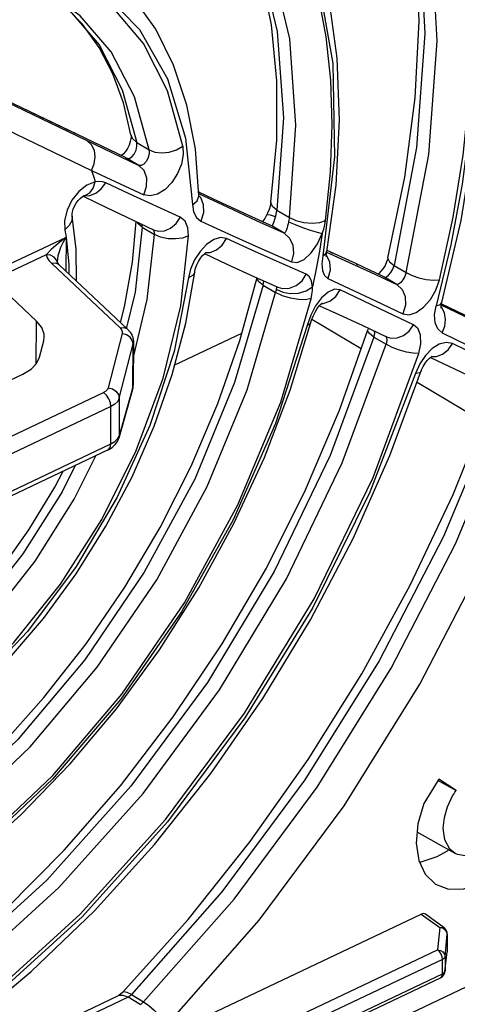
# Model space of a CAD drawing. Extents: x 0 to 594, y 0 to 420.
# Tile 24 of 38: x 541.5 to 544.87, y 83.19 to 90.79. Entities that reach past the tile are written whole.
import ezdxf

# ---------------------------------------------------------------- set-up
doc = ezdxf.new("R2010")
doc.units = 0
doc.header["$LTSCALE"] = 32.67
doc.layers.get('0').update_dxf_attribs({"linetype": 'CONTINUOUS'})

msp = doc.modelspace()

# ---------------------------------------------------------------- linework, layer by layer
at = {"color": 7, "linetype": 'CONTINUOUS'}
for p, q in [((542.3125, 89.7275), (541.1305, 90.2956)), ((542.3118, 89.7744), (542.2962, 89.7557)), ((541.9946, 89.4346), (541.9956, 89.435)), ((542.992, 89.4067), (542.8775, 89.4603)), ((542.8795, 89.4333), (542.8795, 89.4334)), ((541.8544, 89.1113), (541.2689, 88.8336)), ((541.8539, 89.1129), (541.8529, 88.8518)), ((543.8972, 88.9965), (543.8691, 89.0092)), ((541.786, 88.9229), (541.786, 88.9253)), ((541.786, 88.9253), (541.786, 88.9252)), ((541.7861, 88.9215), (541.786, 88.9229)), ((541.7861, 88.9217), (541.7861, 88.9215)), ((542.329, 88.4032), (541.8014, 88.9003)), ((541.6257, 88.4649), (541.2891, 88.7821)), ((542.7781, 88.4496), (542.8467, 88.843)), ((543.3084, 88.808), (543.4882, 88.7271)), ((544.7516, 88.5987), (545.0797, 88.4415)), ((543.5842, 87.9318), (543.7488, 88.4728)), ((544.1304, 88.2498), (543.7502, 88.4767)), ((544.1379, 88.4331), (544.328, 88.3446)), ((541.682, 88.3117), (541.6863, 88.3435)), ((542.3718, 88.3272), (542.3739, 88.3039)), ((542.6933, 88.1268), (543.2117, 88.3728)), ((541.6504, 88.1879), (541.682, 88.3117)), ((542.3739, 88.3039), (542.3719, 88.2886)), ((542.3739, 88.3039), (542.3726, 87.9694)), ((544.666, 88.1852), (545.2649, 87.8978)), ((544.677, 88.1929), (544.6788, 88.1938)), ((540.3018, 87.4772), (541.5213, 88.0556)), ((544.3536, 87.4266), (544.5981, 88.089)), ((542.3706, 87.955), (542.3726, 87.9694)), ((542.3723, 87.961), (542.3726, 87.9694)), ((545.0686, 87.69), (544.5624, 87.992)), ((542.3681, 87.9374), (542.2614, 87.5618)), ((542.2521, 87.5561), (542.264, 87.5793)), ((542.1994, 87.5164), (542.2303, 87.5348)), ((542.2303, 87.5348), (542.2521, 87.5561)), ((542.2509, 87.5362), (542.2614, 87.5618)), ((542.178, 87.4709), (540.4803, 86.6656)), ((548.578, 85.0497), (541.5073, 81.6956)), ((544.7317, 84.9295), (544.614, 84.7406)), ((544.7262, 84.9198), (544.8634, 84.8419)), ((544.8634, 84.8419), (544.7317, 84.9295)), ((544.8572, 84.3544), (544.5638, 84.5207)), ((534.8541, 79.2671), (544.5951, 83.8878)), ((544.7711, 83.7819), (544.6275, 83.8873)), ((544.7956, 83.7333), (544.7951, 83.6022)), ((544.7781, 83.4433), (544.7948, 83.5959)), ((544.7951, 83.6022), (544.7948, 83.596)), ((541.563, 81.8866), (544.7442, 83.3956)), ((544.7761, 83.4331), (544.7781, 83.4433)), ((537.4993, 80.9997), (542.2548, 83.2556))]:
    msp.add_line(p, q, dxfattribs=at)
at = {"color": 9, "linetype": 'CONTINUOUS'}
for p, q in [((541.2325, 90.2352), (542.415, 89.6669)), ((541.9153, 89.9175), (541.2369, 90.2444)), ((541.266, 90.006), (542.0512, 89.6282)), ((543.5316, 90.0343), (543.4815, 89.3213)), ((541.9242, 89.9132), (541.9155, 89.9178)), ((542.4005, 89.8441), (542.4943, 89.7881)), ((542.3123, 89.7271), (542.3215, 89.7226)), ((542.3125, 89.7275), (542.3215, 89.7226)), ((542.415, 89.6669), (542.3215, 89.7226)), ((543.9248, 89.7344), (543.8344, 88.9695)), ((542.0512, 89.6282), (542.4534, 89.4407)), ((541.9905, 89.4326), (541.9938, 89.4316)), ((542.8922, 89.4534), (542.8775, 89.4596)), ((543.1055, 89.3409), (542.8785, 89.4471)), ((542.8796, 89.4319), (542.8903, 89.4218)), ((543.0081, 89.3986), (542.992, 89.4067)), ((543.4815, 89.3213), (543.5774, 89.2641)), ((543.235, 89.2938), (543.2306, 89.2965)), ((542.4421, 89.1892), (542.3866, 88.6879)), ((542.4078, 89.2188), (542.4042, 89.2294)), ((542.4421, 89.1892), (542.4078, 89.2188)), ((542.4421, 89.1892), (542.5358, 89.1333)), ((543.4411, 89.2001), (543.4282, 89.206)), ((543.4411, 89.2001), (543.4285, 89.2066)), ((543.4411, 89.2001), (543.4501, 89.2081)), ((543.5364, 89.1433), (543.4411, 89.2001)), ((542.5345, 89.1524), (542.5358, 89.1333)), ((542.9388, 89.0571), (542.8878, 89.0034)), ((543.8665, 89.0095), (543.8688, 89.0085)), ((544.8241, 89.0547), (544.7094, 88.5839)), ((541.7014, 88.9776), (541.2891, 88.7821)), ((541.7861, 88.9217), (541.7811, 88.9363)), ((543.8344, 88.9695), (543.8593, 88.9875)), ((543.8593, 88.9875), (543.8653, 89.0008)), ((543.8972, 88.9965), (543.9092, 88.9903)), ((541.7431, 88.909), (542.2707, 88.4119)), ((542.8142, 88.8656), (542.7988, 88.798)), ((544.095, 88.9061), (544.1062, 88.9003)), ((544.3852, 88.895), (544.4789, 88.8391)), ((544.2026, 88.843), (544.4062, 88.7489)), ((544.3016, 88.8105), (544.3123, 88.805)), ((544.3122, 88.805), (544.3016, 88.8105)), ((544.4062, 88.7489), (544.3123, 88.805)), ((543.3749, 88.7428), (543.4708, 88.6856)), ((543.4772, 88.7235), (543.476, 88.7123)), ((542.3866, 88.6879), (542.3189, 88.4057)), ((543.5107, 87.8398), (543.7453, 88.6382)), ((543.7802, 88.5835), (543.7417, 88.5104)), ((543.8241, 88.5994), (543.839, 88.5997)), ((544.7094, 88.5839), (544.7429, 88.5942)), ((544.7429, 88.5942), (544.7538, 88.6075)), ((544.7515, 88.5719), (544.7484, 88.5747)), ((544.9853, 88.4755), (544.7497, 88.5876)), ((543.7417, 88.5104), (543.7141, 88.4318)), ((541.6245, 88.1349), (541.6257, 88.4649)), ((542.329, 88.4033), (542.329, 88.4032)), ((542.2862, 88.3698), (542.1794, 87.9511)), ((542.3655, 88.3166), (542.3478, 88.3413)), ((544.2301, 88.3423), (544.3238, 88.2864)), ((544.3193, 88.3493), (544.3273, 88.3383)), ((544.7571, 88.3746), (545.1583, 88.1793)), ((542.265, 87.8699), (542.3719, 88.2886)), ((542.3719, 88.2886), (542.3655, 88.3166)), ((542.3706, 87.955), (542.3719, 88.2886)), ((544.6792, 88.2526), (544.6275, 88.2)), ((545.146, 88.1409), (544.8364, 88.2918)), ((544.223, 87.2588), (544.577, 88.2154)), ((544.6275, 88.2), (544.584, 88.1349)), ((544.584, 88.1349), (544.5516, 88.0609)), ((542.3706, 87.955), (542.264, 87.5793)), ((542.3681, 87.9374), (542.3706, 87.955)), ((540.4462, 87.1094), (542.1439, 87.9147)), ((542.265, 87.8699), (542.264, 87.5793)), ((542.2005, 87.8047), (540.5028, 86.9993)), ((542.1994, 87.5164), (542.2005, 87.8047)), ((542.264, 87.5793), (542.2614, 87.5618)), ((540.5018, 86.7111), (542.1994, 87.5164)), ((544.5951, 83.8878), (544.7379, 83.783)), ((544.7379, 83.783), (544.7212, 83.6113)), ((544.7601, 83.778), (544.7379, 83.783)), ((544.7788, 83.5599), (544.7955, 83.7316)), ((544.7956, 83.7333), (544.7955, 83.7316)), ((535.3194, 79.1514), (544.7212, 83.6113)), ((544.7589, 83.5379), (535.3572, 79.078)), ((544.7585, 83.4259), (544.7589, 83.5379)), ((544.7788, 83.5599), (544.7784, 83.4479)), ((544.795, 83.6005), (544.7948, 83.5959)), ((544.795, 83.6005), (544.7951, 83.6022)), ((541.5773, 81.9169), (544.7585, 83.4259)), ((544.7755, 83.4397), (544.7784, 83.4479)), ((544.7784, 83.4479), (544.7781, 83.4433)), ((542.3325, 83.2453), (540.5333, 82.3919)), ((542.2618, 83.2583), (542.2548, 83.2556)), ((542.4259, 83.1896), (542.3325, 83.2453)), ((542.3593, 83.2653), (542.4527, 83.2095))]:
    msp.add_line(p, q, dxfattribs=at)
for points in [[(542.3677, 92.586), (542.7794, 92.2572), (543.1029, 91.8265), (543.3398, 91.3032), (543.4839, 90.7006), (543.5316, 90.0343)], [(543.5774, 89.2641), (543.6275, 89.9771), (543.5798, 90.6434), (543.4357, 91.246), (543.1988, 91.7693), (542.8752, 92.2), (542.4429, 92.5453)], [(543.8566, 89.2418), (543.8952, 89.6159), (543.9088, 89.9803), (543.8977, 90.3262), (543.8624, 90.6586), (543.8023, 90.9789), (543.7181, 91.2813), (543.61, 91.5644), (543.4789, 91.8255), (543.3253, 92.0636), (543.1505, 92.2766), (543.082, 92.342)], [(543.255, 92.2079), (543.5646, 91.7346), (543.791, 91.1381), (543.9124, 90.4527), (543.9248, 89.7344)], [(540.5416, 91.2246), (540.9942, 91.3153), (541.4183, 91.3077), (541.8003, 91.2048), (542.1391, 91.0064), (542.4205, 90.7165), (542.6373, 90.3355), (542.7758, 89.8782), (542.8303, 89.364)], [(542.756, 89.8153), (542.6375, 90.2434), (542.4518, 90.6069), (542.2062, 90.897), (541.9015, 91.1123), (541.5448, 91.2439), (541.1419, 91.2852), (540.7061, 91.2314), (540.2557, 91.0841)], [(544.5964, 91.1679), (544.6237, 90.6846), (544.5593, 89.806), (544.3852, 88.895)], [(544.4789, 88.8391), (544.653, 89.7501), (544.7174, 90.6287), (544.6912, 91.0945)], [(541.6966, 91.0051), (541.8686, 90.8781), (542.1086, 90.5991), (542.2875, 90.2513), (542.4005, 89.8441)], [(542.4943, 89.7881), (542.3813, 90.1953), (542.2023, 90.5432), (541.9624, 90.8221), (541.7488, 90.9798)], [(544.7365, 88.7838), (544.8423, 89.2678), (544.9188, 89.7455), (544.9644, 90.1986), (544.982, 90.6406), (544.9762, 90.8735)], [(545.0077, 90.8491), (545.0033, 90.4185), (544.9712, 89.9744), (544.9118, 89.5211), (544.8241, 89.0547)], [(542.0512, 89.6282), (542.072, 89.6802), (542.0791, 89.7324), (542.0724, 89.7828), (542.0515, 89.8263), (542.0176, 89.8574)], [(542.3551, 89.9033), (542.3652, 89.8775), (542.4005, 89.8441)], [(542.3215, 89.7226), (542.3405, 89.7212), (542.3613, 89.7327), (542.38, 89.7547), (542.3941, 89.7843), (542.4012, 89.8158), (542.4005, 89.8441)], [(542.4943, 89.7881), (542.495, 89.7605), (542.488, 89.7292), (542.474, 89.6996), (542.4552, 89.6771), (542.4341, 89.6654), (542.415, 89.6669)], [(542.756, 89.8153), (542.7587, 89.7506), (542.7449, 89.6777), (542.7149, 89.6035), (542.6711, 89.5354), (542.6179, 89.4809), (542.5599, 89.4449), (542.5029, 89.4312), (542.4534, 89.4407)], [(542.4943, 89.7881), (542.5401, 89.7699), (542.5931, 89.7634), (542.6508, 89.7688), (542.7075, 89.7865), (542.756, 89.8153)], [(542.0512, 89.6282), (542.0612, 89.5991), (542.0707, 89.5696), (542.0798, 89.5397)], [(542.4534, 89.4408), (542.4754, 89.5049), (542.4764, 89.5691), (542.4557, 89.6265), (542.415, 89.6669)], [(542.1599, 89.5329), (542.1355, 89.5408), (542.1086, 89.5431), (542.0798, 89.5397)], [(541.9531, 89.465), (541.9, 89.3986), (541.8617, 89.3218)], [(542.0798, 89.5397), (542.0152, 89.5139), (541.9531, 89.465)], [(541.9938, 89.4316), (542.0382, 89.4337), (542.0837, 89.4519), (542.126, 89.4859), (542.1599, 89.5328)], [(541.9961, 89.4351), (542.0033, 89.4369), (542.0367, 89.4562), (542.0634, 89.4913), (542.0798, 89.5397)], [(542.7353, 89.2663), (542.3415, 89.4483), (542.1599, 89.5329)], [(542.8303, 89.3635), (542.866, 89.3944), (542.8795, 89.4296), (542.8795, 89.4333)], [(542.8903, 89.4218), (542.9129, 89.3662), (542.9145, 89.3017), (542.8945, 89.2372)], [(541.8617, 89.3218), (541.8423, 89.2428), (541.8442, 89.1703)], [(542.8303, 89.364), (542.8388, 89.3075), (542.8607, 89.2638), (542.8944, 89.2367)], [(543.5364, 89.1433), (543.3246, 89.2397), (543.1055, 89.3409)], [(543.4815, 89.3213), (543.4492, 89.3472), (543.4354, 89.3745), (543.4354, 89.3842)], [(543.4712, 89.2688), (543.4754, 89.2873), (543.4789, 89.305), (543.4815, 89.3213)], [(541.9008, 89.2759), (541.8985, 89.2385), (541.8789, 89.2025), (541.8442, 89.1703)], [(542.5291, 89.1702), (542.5639, 89.1598), (542.6126, 89.1624), (542.6605, 89.1825), (542.7029, 89.2182), (542.7353, 89.2659)], [(542.7999, 89.1226), (542.7943, 89.1856), (542.7722, 89.2353), (542.7353, 89.2663)], [(543.4712, 89.2688), (543.4315, 89.2819), (543.4074, 89.2852), (543.4017, 89.2824)], [(543.4501, 89.2081), (543.4609, 89.2333), (543.4712, 89.2688)], [(543.5774, 89.2641), (543.5759, 89.2541), (543.574, 89.2433), (543.5718, 89.232)], [(543.5774, 89.2641), (543.6282, 89.2413), (543.6894, 89.2265), (543.753, 89.2214), (543.8112, 89.2267), (543.8565, 89.2418)], [(543.8311, 89.1411), (543.8422, 89.1751), (543.8508, 89.2089), (543.8566, 89.2418)], [(541.8442, 89.1703), (541.8478, 89.1507), (541.8513, 89.131), (541.8544, 89.1113)], [(542.4421, 89.1892), (542.4408, 89.2083), (542.439, 89.2129)], [(542.5215, 89.1742), (542.5289, 89.1668), (542.5345, 89.1524)], [(542.8944, 89.2367), (543.1422, 89.124), (543.3642, 89.0237), (543.5932, 88.9214)], [(543.5718, 89.232), (543.5683, 89.2167), (543.5642, 89.2007), (543.5596, 89.1849), (543.5546, 89.1704), (543.5494, 89.1583), (543.5445, 89.1494), (543.54, 89.1443), (543.5364, 89.1433)], [(543.5718, 89.232), (543.6225, 89.2105), (543.6786, 89.1888), (543.737, 89.1683), (543.7906, 89.1514), (543.8311, 89.1411)], [(540.6259, 85.2442), (541.052, 85.5824), (541.4508, 85.984), (541.8103, 86.4348), (542.1295, 86.934), (542.3957, 87.4654), (542.603, 88.0234), (542.7395, 88.5832), (542.7999, 89.1226)], [(541.8535, 89.1111), (541.7922, 89.0642), (541.7396, 89.018), (541.7014, 88.9776)], [(541.8535, 89.1111), (541.8295, 89.0695), (541.8122, 89.0322), (541.7999, 88.9988), (541.7918, 88.9694), (541.7873, 88.9442), (541.786, 88.9253)], [(541.8539, 89.1129), (541.8753, 88.9031), (541.875, 88.8309)], [(542.3734, 88.1866), (542.4804, 88.632), (542.5358, 89.1333)], [(542.7999, 89.1231), (542.7529, 89.1066), (542.699, 89.0991), (542.6408, 89.1009), (542.584, 89.1125), (542.5358, 89.1333)], [(542.9351, 88.9945), (542.9658, 88.9957), (543.0148, 89.0152), (543.059, 89.0517), (543.0927, 89.1021)], [(543.0927, 89.1021), (543.0465, 89.1093), (542.9936, 89.0938), (542.9388, 89.0571)], [(543.707, 88.827), (543.5181, 88.9104), (543.3158, 89.0011), (543.0927, 89.1021)], [(543.5364, 89.1433), (543.5793, 89.1046), (543.6048, 89.0509), (543.6103, 88.9869), (543.5932, 88.9215)], [(543.5932, 88.9214), (543.6386, 88.9176), (543.6914, 88.9417), (543.7449, 88.9911), (543.7934, 89.0605), (543.8311, 89.1411)], [(543.8311, 89.1411), (543.809, 89.0048), (543.7837, 88.8679), (543.7554, 88.7303)], [(541.7811, 88.9363), (541.7626, 88.9589), (541.7348, 88.9734), (541.7014, 88.9776)], [(541.7014, 88.9776), (541.7094, 88.9539), (541.7234, 88.9308), (541.7431, 88.909)], [(542.8878, 89.0034), (542.8453, 88.9382), (542.8142, 88.8656)], [(543.8344, 88.9695), (543.8282, 88.9078), (543.8332, 88.8563), (543.8491, 88.8178), (543.8752, 88.7948)], [(543.8614, 88.9778), (543.8873, 88.9224), (543.8922, 88.8587), (543.8752, 88.7948)], [(543.8635, 88.9969), (544.0062, 88.9327), (544.2026, 88.843)], [(544.3382, 88.9532), (544.3376, 88.9485), (544.3496, 88.9229), (544.3852, 88.895)], [(541.8013, 88.9003), (541.7967, 88.9042), (541.7727, 88.9127), (541.7431, 88.909)], [(544.3122, 88.805), (544.3259, 88.8062), (544.3428, 88.8185), (544.3604, 88.8397), (544.3753, 88.8667), (544.3852, 88.895)], [(542.7988, 88.798), (542.6871, 88.2294), (542.5011, 87.6593), (542.249, 87.1051), (541.9316, 86.5694), (541.5564, 86.0698), (541.1305, 85.6207), (540.6688, 85.2422), (540.1921, 84.9519)], [(542.8467, 88.843), (542.8349, 88.8199), (542.7988, 88.7979)], [(543.3749, 88.7428), (543.3424, 88.7675), (543.328, 88.7915), (543.328, 88.7991)], [(543.4882, 88.7271), (543.5249, 88.7164), (543.5788, 88.7182), (543.6307, 88.7391), (543.6751, 88.7767), (543.707, 88.8271)], [(543.7554, 88.7303), (543.7484, 88.774), (543.7321, 88.807), (543.707, 88.827)], [(543.8752, 88.7948), (544.2431, 88.621), (544.4529, 88.521)], [(544.4789, 88.8391), (544.4689, 88.8103), (544.4539, 88.7834), (544.4364, 88.7622), (544.4197, 88.7502), (544.4062, 88.7489)], [(544.4529, 88.521), (544.5009, 88.5137), (544.5561, 88.5316), (544.6129, 88.5725), (544.666, 88.6329), (544.7081, 88.7047), (544.7365, 88.7838)], [(544.4789, 88.8391), (544.5246, 88.8167), (544.577, 88.799), (544.6338, 88.7864), (544.6894, 88.781), (544.7366, 88.7839)], [(543.3749, 88.7428), (543.1549, 87.9915), (542.8467, 87.2461), (542.4581, 86.526), (541.9991, 85.8497), (541.4816, 85.2347), (540.9191, 84.6968), (540.3259, 84.25), (539.7174, 83.9057)], [(543.3749, 88.7428), (543.3781, 88.7578), (543.3803, 88.7709), (543.3807, 88.7754)], [(543.476, 88.7123), (543.4747, 88.7042), (543.4729, 88.6953), (543.4708, 88.6856)], [(543.476, 88.7123), (543.5262, 88.6883), (543.5844, 88.6777), (543.6472, 88.6808), (543.7072, 88.6988), (543.7554, 88.7304)], [(543.4761, 88.7325), (543.477, 88.731), (543.4772, 88.7235)], [(543.7453, 88.6382), (543.7515, 88.6706), (543.7549, 88.7015), (543.7553, 88.7303)], [(543.9687, 88.7064), (543.9252, 88.7108), (543.8767, 88.6896), (543.8265, 88.6453), (543.7802, 88.5835)], [(543.839, 88.5997), (543.8897, 88.6189), (543.935, 88.6555), (543.9688, 88.7064)], [(544.5357, 88.4369), (544.3307, 88.5349), (543.9687, 88.7064)], [(544.4062, 88.7489), (544.4482, 88.7095), (544.4717, 88.6542), (544.474, 88.588), (544.4529, 88.521)], [(539.8133, 83.8485), (540.4217, 84.1928), (541.0149, 84.6396), (541.5775, 85.1775), (542.095, 85.7925), (542.5539, 86.4688), (542.9426, 87.1889), (543.2508, 87.9343), (543.4708, 88.6856)], [(543.7453, 88.6383), (543.7019, 88.6305), (543.6477, 88.6318), (543.5861, 88.6419), (543.524, 88.6605), (543.4708, 88.6856)], [(544.7571, 88.3746), (544.7227, 88.4042), (544.7021, 88.4523), (544.6977, 88.5144), (544.7094, 88.5839)], [(544.7571, 88.3746), (544.7767, 88.4264), (544.7823, 88.4784), (544.774, 88.5285), (544.7515, 88.5719)], [(543.7141, 88.4318), (543.4699, 87.6754), (543.1434, 86.9316), (542.7454, 86.2212), (542.276, 85.5458), (541.7489, 84.9284), (541.1663, 84.3766), (540.5509, 83.9161), (539.9235, 83.5622)], [(542.2707, 88.4119), (542.2992, 88.4157), (542.3227, 88.4081), (542.329, 88.4033)], [(542.2707, 88.4119), (542.2816, 88.3985), (542.2868, 88.3842), (542.2862, 88.3698)], [(543.7428, 88.4531), (543.738, 88.4445), (543.7142, 88.4319)], [(544.328, 88.3446), (544.3625, 88.3343), (544.4099, 88.3357), (544.4579, 88.3539), (544.5016, 88.3886), (544.5357, 88.4369)], [(544.577, 88.2154), (544.5922, 88.2894), (544.5898, 88.3553), (544.5702, 88.4062), (544.5357, 88.4369)], [(544.2301, 88.3423), (543.8922, 87.427), (543.4606, 86.5311), (542.9445, 85.6741), (542.3552, 84.8746), (541.7055, 84.1497), (541.0092, 83.5152), (540.2816, 82.9849), (539.5384, 82.5701)], [(542.3478, 88.3413), (542.3201, 88.3603), (542.2862, 88.3698)], [(544.2301, 88.3423), (544.195, 88.3682), (544.1814, 88.3904), (544.1819, 88.3966)], [(544.2301, 88.3423), (544.2357, 88.3702), (544.2342, 88.3883)], [(544.3273, 88.3383), (544.3296, 88.3162), (544.3238, 88.2864)], [(539.6322, 82.5142), (540.3754, 82.9289), (541.103, 83.4593), (541.7992, 84.0938), (542.449, 84.8186), (543.0383, 85.6182), (543.5543, 86.4752), (543.9859, 87.3711), (544.3238, 88.2864)], [(544.577, 88.2154), (544.5333, 88.2172), (544.4824, 88.2261), (544.4266, 88.2415), (544.3714, 88.2623), (544.3238, 88.2864)], [(544.6739, 88.1909), (544.7127, 88.1922), (544.7593, 88.2104), (544.8023, 88.2445), (544.8364, 88.2918)], [(544.8364, 88.2918), (544.7878, 88.3011), (544.7341, 88.2873), (544.6792, 88.2526)], [(544.5516, 88.0609), (544.1981, 87.1442), (543.7551, 86.2502), (543.2348, 85.4011), (542.6375, 84.599), (541.9803, 83.8697), (541.2628, 83.2175), (540.5119, 82.6714), (539.7493, 82.2463)], [(544.5934, 88.0759), (544.5845, 88.0668), (544.5516, 88.0609)], [(542.1794, 87.9511), (542.1729, 87.9373), (542.1608, 87.925), (542.1439, 87.9147)], [(542.1794, 87.9511), (542.212, 87.9422), (542.2392, 87.9243), (542.2582, 87.899), (542.265, 87.8699)], [(542.2005, 87.8047), (542.1965, 87.8351), (542.1848, 87.8659), (542.1664, 87.894), (542.1439, 87.9147)], [(539.9296, 83.5919), (540.5654, 83.9517), (541.1756, 84.4107), (541.7512, 84.9582), (542.2842, 85.5861), (542.7669, 86.2897), (543.1793, 87.0456), (543.5107, 87.8398)], [(545.1772, 87.7859), (544.7662, 86.8013), (544.2702, 85.8417), (543.6974, 84.9227), (543.0569, 84.0592), (542.3593, 83.2653)], [(542.4527, 83.2095), (543.1504, 84.0035), (543.7908, 84.867), (544.3636, 85.786), (544.8596, 86.7456), (545.2706, 87.7302)], [(542.6327, 83.0303), (543.345, 83.8411), (543.999, 84.7229), (544.584, 85.6614), (545.0905, 86.6413), (545.5102, 87.6468)], [(542.178, 87.4709), (542.1822, 87.4734), (542.1948, 87.4901), (542.1994, 87.5164)], [(540.4791, 85.4638), (540.8857, 85.7868), (541.2678, 86.173), (541.615, 86.6116), (541.9174, 87.0905), (542.0828, 87.4258)], [(541.9244, 87.3507), (541.8237, 87.1464), (541.5213, 86.6676), (541.1741, 86.229), (540.792, 85.8428), (540.6087, 85.6971)], [(539.7513, 82.2783), (540.5189, 82.7069), (541.2585, 83.2458), (541.9631, 83.8858), (542.6223, 84.6164), (543.2321, 85.4372), (543.7687, 86.3217), (544.223, 87.2588)], [(544.7379, 83.783), (544.7556, 83.7868), (544.7711, 83.7819)], [(544.7955, 83.7316), (544.7912, 83.7503), (544.7788, 83.7665), (544.7601, 83.778)], [(544.7212, 83.6113), (544.7434, 83.6063), (544.7621, 83.5948), (544.7745, 83.5786), (544.7788, 83.5599)], [(544.7589, 83.5379), (544.7562, 83.5582), (544.7482, 83.5792), (544.7358, 83.5979), (544.7212, 83.6113)], [(544.7788, 83.5599), (544.7759, 83.5517), (544.7691, 83.5442), (544.7589, 83.5379)], [(544.7442, 83.3956), (544.7534, 83.4043), (544.7585, 83.4259)], [(544.7585, 83.4259), (544.7687, 83.4322), (544.7755, 83.4397)], [(542.3325, 83.2453), (542.2953, 83.26), (542.2618, 83.2583)], [(542.3593, 83.2653), (542.3251, 83.2821), (542.3001, 83.2869), (542.2891, 83.2822)], [(542.3593, 83.2653), (542.35, 83.2566), (542.3414, 83.2503), (542.3325, 83.2453)], [(542.4259, 83.1896), (542.4358, 83.1952), (542.4445, 83.2017), (542.4527, 83.2095)], [(542.4527, 83.2095), (542.4928, 83.1821), (542.5348, 83.1468), (542.5746, 83.1072), (542.6083, 83.0671), (542.6327, 83.0303)]]:
    msp.add_lwpolyline(points, dxfattribs=at)
at = {"color": 7, "linetype": 'CONTINUOUS'}
for points in [[(543.4354, 89.3842), (543.4796, 89.8614), (543.4809, 90.3192), (543.4396, 90.7524), (543.3564, 91.1564), (543.2321, 91.527), (543.0678, 91.8607), (542.8643, 92.1537), (542.6231, 92.4025)], [(543.8653, 89.0008), (543.9375, 89.5152), (543.9649, 90.0153), (543.9471, 90.496), (543.884, 90.9516), (543.7764, 91.3768), (543.6256, 91.7665), (543.4786, 92.0345)], [(542.8795, 89.4334), (542.8521, 89.7937), (542.7867, 90.1312), (542.6843, 90.4408), (542.5468, 90.718), (542.377, 90.9592), (542.1777, 91.1618), (541.9516, 91.3246)], [(544.3382, 88.9533), (544.4688, 89.5773), (544.549, 90.1881), (544.578, 90.7793), (544.5617, 91.1949)], [(542.3551, 89.9033), (542.2967, 90.1491), (542.2144, 90.3746), (542.1087, 90.5781), (541.9799, 90.7577), (541.8282, 90.9112)], [(544.7538, 88.6075), (544.9026, 89.2418), (545.0028, 89.8673), (545.0532, 90.4786), (545.0532, 90.8138)], [(542.3551, 89.9033), (542.3555, 89.9013), (542.3558, 89.8907), (542.3542, 89.8734), (542.3491, 89.8506), (542.3399, 89.8245), (542.327, 89.798), (542.3118, 89.7744)], [(542.2962, 89.7557), (542.2825, 89.7429), (542.2816, 89.7422)], [(541.9008, 89.2759), (541.9003, 89.281), (541.9008, 89.2925), (541.9037, 89.3093), (541.91, 89.3299), (541.9198, 89.3526), (541.9329, 89.3754), (541.948, 89.3959), (541.9634, 89.4126), (541.9773, 89.4244), (541.9881, 89.4315), (541.9946, 89.4346)], [(541.9854, 89.4297), (542.1657, 89.3432), (542.5291, 89.1702)], [(542.8797, 89.4268), (542.8803, 89.4251), (542.8799, 89.428), (542.8795, 89.4333)], [(543.4285, 89.2066), (543.2306, 89.2965), (542.992, 89.4067)], [(543.4354, 89.3842), (543.4339, 89.3746), (543.4286, 89.3514), (543.4204, 89.3255), (543.4095, 89.2985), (543.4017, 89.2824)], [(541.9341, 88.7753), (541.9329, 89.0197), (541.9008, 89.2759)], [(543.4017, 89.2824), (543.388, 89.2582), (543.3729, 89.2362), (543.3702, 89.2331)], [(542.2743, 88.4547), (542.3061, 88.5765), (542.3668, 88.9205), (542.3944, 89.2341)], [(542.8467, 88.843), (542.848, 88.8512), (542.8535, 88.8737), (542.8628, 88.8993), (542.8756, 88.9256), (542.8909, 88.9501), (542.9068, 88.9704), (542.9212, 88.9851), (542.9321, 88.9939), (542.9351, 88.9959)], [(542.922, 88.9857), (543.0956, 88.9053), (543.3084, 88.808)], [(543.862, 88.9649), (543.8625, 88.9631), (543.8624, 88.9642), (543.8622, 88.9725), (543.8632, 88.9869), (543.8653, 89.0008)], [(544.3016, 88.8105), (544.095, 88.9061), (543.8972, 88.9965)], [(544.3382, 88.9533), (544.3363, 88.9461), (544.3277, 88.9215), (544.3154, 88.8955), (544.3003, 88.8708), (544.2841, 88.8497)], [(541.8014, 88.9003), (541.7916, 88.9112), (541.787, 88.919), (541.7861, 88.9217)], [(539.4329, 83.8243), (539.823, 84.008), (540.2128, 84.2372), (540.598, 84.5099), (540.9744, 84.8233), (541.3377, 85.1742), (541.6838, 85.5587), (542.0086, 85.9727), (542.3084, 86.4117), (542.58, 86.8707), (542.8202, 87.3445), (543.0263, 87.828), (543.1962, 88.3156), (543.3281, 88.8019)], [(544.2841, 88.8497), (544.2689, 88.8338), (544.2626, 88.8286)], [(543.7488, 88.4728), (543.7607, 88.5038), (543.7757, 88.5344), (543.7922, 88.5614), (543.808, 88.5825), (543.8208, 88.5964), (543.8292, 88.6038), (543.8312, 88.6052)], [(543.8089, 88.5835), (543.9348, 88.5264), (544.1379, 88.4331)], [(544.7485, 88.5647), (544.7485, 88.5645), (544.7482, 88.5692), (544.7486, 88.5805), (544.7513, 88.5976), (544.7538, 88.6075)], [(540.4801, 85.0624), (540.8001, 85.2889), (541.109, 85.5512), (541.4031, 85.8455), (541.6788, 86.1681), (541.9328, 86.5148), (542.162, 86.8812), (542.3635, 87.2627), (542.5347, 87.6545), (542.6736, 88.0518), (542.7781, 88.4496)], [(541.6863, 88.3435), (541.6849, 88.3646), (541.6661, 88.4157), (541.6257, 88.4649)], [(542.329, 88.4032), (542.3497, 88.3794), (542.3638, 88.3539), (542.3718, 88.3272)], [(544.1857, 88.4108), (544.1851, 88.4078), (544.1819, 88.3967)], [(539.4273, 82.5647), (539.9256, 82.8252), (540.421, 83.1402), (540.9085, 83.5067), (541.3831, 83.9212), (541.8399, 84.3798), (542.2743, 84.878), (542.6818, 85.4108), (543.0582, 85.9728), (543.3996, 86.5584), (543.7027, 87.1617), (543.9643, 87.7766), (544.1819, 88.3967)], [(541.5213, 88.0556), (541.5839, 88.0932), (541.6269, 88.1373), (541.6504, 88.1879)], [(544.5981, 88.089), (544.61, 88.1147), (544.6247, 88.1393), (544.6406, 88.1605), (544.6558, 88.1767), (544.6684, 88.1873), (544.677, 88.1929)], [(542.3681, 87.9374), (542.3708, 87.9492), (542.3723, 87.961)], [(539.8439, 83.4847), (540.2718, 83.7083), (540.6943, 83.9797), (541.1069, 84.2955), (541.5053, 84.6523), (541.8854, 85.046), (542.2435, 85.4726), (542.5758, 85.9275), (542.879, 86.4059), (543.15, 86.9029), (543.3859, 87.4132), (543.5842, 87.9318)], [(542.265, 87.8699), (542.2532, 87.8454), (542.2314, 87.8233), (542.2005, 87.8047)], [(542.2891, 83.2822), (542.796, 83.8453), (543.2755, 84.4465), (543.7234, 85.0807), (544.136, 85.7425), (544.5097, 86.4264), (544.8412, 87.1264), (545.1278, 87.8365)], [(542.178, 87.4709), (542.2097, 87.4898), (542.2339, 87.512), (542.2509, 87.5362)], [(539.4947, 82.0708), (540.029, 82.3305), (540.5589, 82.6481), (541.0793, 83.0203), (541.5855, 83.4433), (542.0724, 83.9128), (542.5356, 84.4243), (542.9708, 84.9727), (543.3738, 85.5528), (543.7409, 86.159), (544.0685, 86.7856), (544.3536, 87.4266)], [(540.6829, 85.8293), (540.85, 85.9796), (541.1053, 86.2475), (541.3456, 86.5399), (541.5673, 86.853), (541.7676, 87.1826), (541.8315, 87.3066)], [(544.8368, 84.7993), (544.8453, 84.8137), (544.8541, 84.8279), (544.8634, 84.8419)], [(544.7649, 84.5507), (544.7734, 84.632), (544.7978, 84.7165), (544.8368, 84.7993)], [(544.614, 84.7406), (544.5692, 84.5839), (544.5563, 84.4345), (544.5758, 84.3018), (544.6264, 84.1944), (544.7056, 84.1185)], [(544.8573, 84.3544), (544.8153, 84.3891), (544.7776, 84.4594), (544.7649, 84.5507)], [(545.2661, 84.574), (545.1994, 84.479), (545.1195, 84.4033), (545.0335, 84.3535), (544.9493, 84.3338), (544.8744, 84.3461), (544.8573, 84.3544)], [(544.806, 84.3834), (544.7939, 84.3743), (544.7157, 84.3301)], [(544.7157, 84.3301), (544.5913, 84.2893), (544.5817, 84.2892)], [(544.7056, 84.1185), (544.8058, 84.0808), (544.9232, 84.0823), (545.0494, 84.1236)], [(544.6275, 83.8873), (544.6123, 83.8921), (544.5951, 83.8878)], [(544.7956, 83.7333), (544.7956, 83.7355), (544.7954, 83.7379), (544.7952, 83.7407), (544.7947, 83.7437), (544.7941, 83.7469), (544.7932, 83.7504), (544.792, 83.7541), (544.7904, 83.7581), (544.7883, 83.7622), (544.7855, 83.7668), (544.7825, 83.771), (544.778, 83.776), (544.7734, 83.7801), (544.7711, 83.7819)], [(544.7442, 83.3956), (544.7592, 83.4057), (544.7697, 83.4185), (544.7761, 83.4331)], [(542.2891, 83.2822), (542.275, 83.2691), (542.2632, 83.2603), (542.2548, 83.2556)]]:
    msp.add_lwpolyline(points, dxfattribs=at)

doc.saveas('drawing.dxf')
